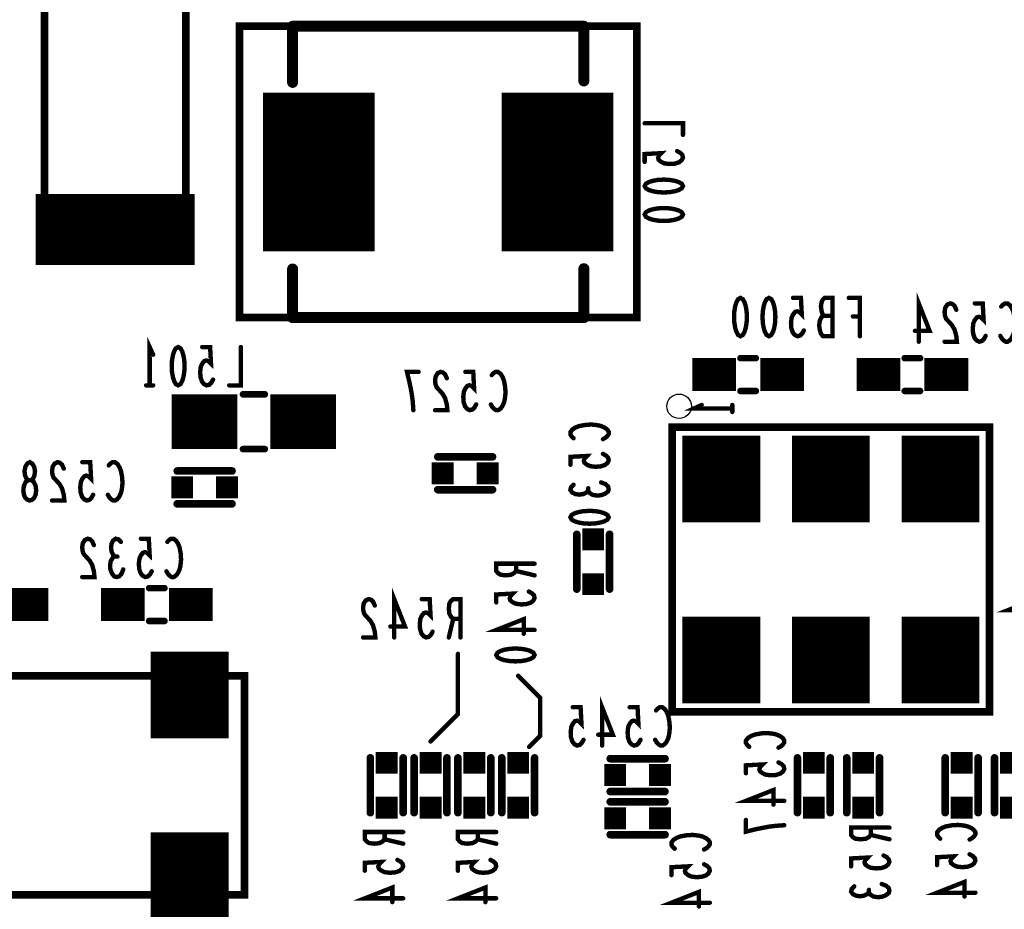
# Model space of a CAD drawing. Extents: x 0 to 8.86, y -3.29 to 6.3.
# Tile 112 of 129: x 5.79 to 6.69, y 4.44 to 5.25. Entities that reach past the tile are written whole.
import ezdxf

# ---------------------------------------------------------------- set-up
doc = ezdxf.new("R2010")
doc.units = 0
doc.layers.get('0').update_dxf_attribs({"color": 3, "linetype": 'CONTINUOUS'})

# ---------------------------------------------------------------- blocks, each defined once
blk = doc.blocks.new('PAD_S1')
at = {"const_width": 1}
blk.add_lwpolyline([(-0.5, 0), (0.5, 0)], dxfattribs=at)
blk = doc.blocks.new('PAD_R1')
at = {"const_width": 0.5}
blk.add_lwpolyline([(0.25, 0, 1), (-0.25, 0, 1)], format="xyb", close=True, dxfattribs=at)

msp = doc.modelspace()

# ---------------------------------------------------------------- linework, layer by layer
for points, const_width in [([(5.8125, 5.0475), (5.8125, 5.3025), (5.9415, 5.3025), (5.9415, 5.0475), (5.8125, 5.0475), (5.8125, 5.3025), (5.9415, 5.3025), (5.9415, 5.0475)], 0.007), ([(6.3535, 4.982), (6.3535, 5.248), (5.9905, 5.248), (5.9905, 4.982)], 0.007), ([(6.3605, 5.10213), (6.36167, 5.10426), (6.36458, 5.10586), (6.36808, 5.10693), (6.37275, 5.10773), (6.378, 5.108), (6.38325, 5.10773), (6.38792, 5.10693), (6.39142, 5.10586), (6.39433, 5.10426), (6.3955, 5.10213), (6.39433, 5.1), (6.39142, 5.0984), (6.38792, 5.09733), (6.38325, 5.09653), (6.378, 5.09626), (6.37275, 5.09653), (6.36808, 5.09733), (6.36458, 5.0984), (6.36167, 5.1)], 0.004), ([(6.3605, 5.07613), (6.36167, 5.07826), (6.36458, 5.07986), (6.36808, 5.08093), (6.37275, 5.08173), (6.378, 5.082), (6.38325, 5.08173), (6.38792, 5.08093), (6.39142, 5.07986), (6.39433, 5.07826), (6.3955, 5.07613), (6.39433, 5.074), (6.39142, 5.0724), (6.38792, 5.07133), (6.38325, 5.07053), (6.378, 5.07026), (6.37275, 5.07053), (6.36808, 5.07133), (6.36458, 5.0724), (6.36167, 5.074)], 0.004), ([(6.448, 5), (6.45013, 4.99883), (6.45173, 4.99592), (6.4528, 4.99242), (6.4536, 4.98775), (6.45387, 4.9825), (6.4536, 4.97725), (6.4528, 4.97258), (6.45173, 4.96908), (6.45013, 4.96617), (6.448, 4.965), (6.44587, 4.96617), (6.44427, 4.96908), (6.4432, 4.97258), (6.4424, 4.97725), (6.44213, 4.9825), (6.4424, 4.98775), (6.4432, 4.99242), (6.44427, 4.99592), (6.44587, 4.99883)], 0.004), ([(6.474, 5), (6.47613, 4.99883), (6.47773, 4.99592), (6.4788, 4.99242), (6.4796, 4.98775), (6.47987, 4.9825), (6.4796, 4.97725), (6.4788, 4.97258), (6.47773, 4.96908), (6.47613, 4.96617), (6.474, 4.965), (6.47187, 4.96617), (6.47027, 4.96908), (6.4692, 4.97258), (6.4684, 4.97725), (6.46813, 4.9825), (6.4684, 4.98775), (6.4692, 4.99242), (6.47027, 4.99592), (6.47187, 4.99883)], 0.004), ([(5.9345, 4.95513), (5.93663, 4.95396), (5.93823, 4.95105), (5.9393, 4.94755), (5.9401, 4.94288), (5.94037, 4.93763), (5.9401, 4.93238), (5.9393, 4.92771), (5.93823, 4.92421), (5.93663, 4.9213), (5.9345, 4.92013), (5.93237, 4.9213), (5.93077, 4.92421), (5.9297, 4.92771), (5.9289, 4.93238), (5.92863, 4.93763), (5.9289, 4.94288), (5.9297, 4.94755), (5.93077, 4.95105), (5.93237, 4.95396)], 0.004), ([(6.38555, 4.88203), (6.67555, 4.88203), (6.67555, 4.62203), (6.38555, 4.62203), (6.38555, 4.88203), (6.67555, 4.88203), (6.67555, 4.62203), (6.38555, 4.62203)], 0.007), ([(5.799, 4.815), (5.79713, 4.81558), (5.795, 4.81733), (5.79367, 4.82025), (5.79313, 4.82433), (5.79367, 4.82842), (5.79527, 4.83192), (5.79767, 4.83367), (5.80033, 4.83367), (5.80193, 4.83483), (5.80327, 4.83775), (5.8038, 4.84183), (5.803, 4.84592), (5.80113, 4.84883), (5.799, 4.85), (5.79687, 4.84883), (5.795, 4.84592), (5.7942, 4.84183), (5.79473, 4.83775), (5.79607, 4.83483), (5.79767, 4.83367), (5.80033, 4.83367), (5.80273, 4.83192), (5.80433, 4.82842), (5.80487, 4.82433), (5.80433, 4.82025), (5.803, 4.81733), (5.80087, 4.81558)], 0.004), ([(6.29268, 4.79969), (6.29385, 4.80182), (6.29676, 4.80342), (6.30026, 4.80449), (6.30493, 4.80529), (6.31018, 4.80556), (6.31543, 4.80529), (6.3201, 4.80449), (6.3236, 4.80342), (6.32651, 4.80182), (6.32768, 4.79969), (6.32651, 4.79756), (6.3236, 4.79596), (6.3201, 4.79489), (6.31543, 4.79409), (6.31018, 4.79382), (6.30493, 4.79409), (6.30026, 4.79489), (6.29676, 4.79596), (6.29385, 4.79756)], 0.004), ([(6.225, 4.674), (6.22617, 4.67613), (6.22908, 4.67773), (6.23258, 4.6788), (6.23725, 4.6796), (6.2425, 4.67987), (6.24775, 4.6796), (6.25242, 4.6788), (6.25592, 4.67773), (6.25883, 4.67613), (6.26, 4.674), (6.25883, 4.67187), (6.25592, 4.67027), (6.25242, 4.6692), (6.24775, 4.6684), (6.2425, 4.66813), (6.23725, 4.6684), (6.23258, 4.6692), (6.22908, 4.67027), (6.22617, 4.67187)], 0.004), ([(5.695, 4.585), (5.695, 4.455), (5.89, 4.455), (5.995, 4.455), (5.995, 4.655), (5.865, 4.655), (5.695, 4.655)], 0.007)]:
    msp.add_lwpolyline(points, close=True, dxfattribs=dict(const_width=const_width))
for points, const_width in [([(6.039, 5.248), (6.039, 5.19673)], 0.01), ([(6.305, 5.248), (6.039, 5.248)], 0.01), ([(6.305, 5.19803), (6.305, 5.248)], 0.01), ([(6.063, 5.0425), (6.063, 5.1875)], 0.102), ([(6.281, 5.0425), (6.281, 5.1875)], 0.102), ([(6.3605, 5.15946), (6.3955, 5.15946), (6.3955, 5.1488)], 0.004), ([(6.39025, 5.134), (6.39317, 5.1324), (6.39492, 5.13053), (6.3955, 5.12813), (6.39433, 5.12573), (6.392, 5.12386), (6.38792, 5.12253), (6.38325, 5.12226), (6.37858, 5.1228), (6.37567, 5.12413), (6.37333, 5.126), (6.37275, 5.12786), (6.37333, 5.12973), (6.37567, 5.13213), (6.3605, 5.13133), (6.3605, 5.12413)], 0.004), ([(5.8045, 5.0625), (5.9495, 5.0625)], 0.065), ([(6.039, 4.982), (6.039, 5.0264)], 0.01), ([(6.305, 5.02667), (6.305, 4.982)], 0.01), ([(6.50587, 4.97025), (6.50427, 4.96733), (6.5024, 4.96558), (6.5, 4.965), (6.4976, 4.96617), (6.49573, 4.9685), (6.4944, 4.97258), (6.49413, 4.97725), (6.49467, 4.98192), (6.496, 4.98483), (6.49787, 4.98717), (6.49973, 4.98775), (6.5016, 4.98717), (6.504, 4.98483), (6.5032, 5), (6.496, 5)], 0.004), ([(6.52387, 4.98367), (6.5228, 4.98542), (6.522, 4.98833), (6.52147, 4.99242), (6.522, 4.99592), (6.52307, 4.99825), (6.52493, 5), (6.53213, 5), (6.53213, 4.965), (6.52333, 4.965), (6.52147, 4.96733), (6.5204, 4.97083), (6.51987, 4.97492), (6.5204, 4.979), (6.522, 4.9825), (6.52387, 4.98367), (6.53213, 4.98367)], 0.004), ([(6.55707, 4.965), (6.55707, 5), (6.54693, 5)], 0.004), ([(6.6108, 4.96), (6.6108, 4.995), (6.62067, 4.96992), (6.60733, 4.96992)], 0.004), ([(6.64507, 4.98917), (6.64347, 4.99267), (6.6416, 4.99442), (6.63947, 4.995), (6.6368, 4.99383), (6.63493, 4.99092), (6.6344, 4.98742), (6.63467, 4.98392), (6.63573, 4.981), (6.64107, 4.97517), (6.64347, 4.97108), (6.64507, 4.96525), (6.6456, 4.96), (6.6344, 4.96)], 0.004), ([(6.67187, 4.96525), (6.67027, 4.96233), (6.6684, 4.96058), (6.666, 4.96), (6.6636, 4.96117), (6.66173, 4.9635), (6.6604, 4.96758), (6.66013, 4.97225), (6.66067, 4.97692), (6.662, 4.97983), (6.66387, 4.98217), (6.66573, 4.98275), (6.6676, 4.98217), (6.67, 4.97983), (6.6692, 4.995), (6.662, 4.995)], 0.004), ([(6.68613, 4.99208), (6.68773, 4.99383), (6.6896, 4.995), (6.69173, 4.995), (6.69413, 4.99325), (6.696, 4.99033), (6.69733, 4.98683), (6.6984, 4.981), (6.69867, 4.97575), (6.69813, 4.9705), (6.69733, 4.967), (6.69573, 4.9635), (6.69387, 4.96117), (6.692, 4.96), (6.69013, 4.96), (6.68827, 4.96117), (6.68667, 4.96292), (6.68533, 4.96525)], 0.004), ([(6.305, 4.982), (6.039, 4.982)], 0.01), ([(6.55067, 4.98308), (6.55707, 4.98308)], 0.004), ([(5.9085, 4.92013), (5.9085, 4.95513), (5.9117, 4.94813)], 0.004), ([(5.96637, 4.92538), (5.96477, 4.92246), (5.9629, 4.92071), (5.9605, 4.92013), (5.9581, 4.9213), (5.95623, 4.92363), (5.9549, 4.92771), (5.95463, 4.93238), (5.95517, 4.93705), (5.9565, 4.93996), (5.95837, 4.9423), (5.96023, 4.94288), (5.9621, 4.9423), (5.9645, 4.93996), (5.9637, 4.95513), (5.9565, 4.95513)], 0.004), ([(5.99183, 4.95513), (5.99183, 4.92013), (5.98117, 4.92013)], 0.004), ([(6.448, 4.945), (6.462, 4.945)], 0.006), ([(6.448, 4.945), (6.462, 4.945)], 0.006), ([(6.598, 4.945), (6.612, 4.945)], 0.006), ([(6.598, 4.945), (6.612, 4.945)], 0.006), ([(6.404, 4.93), (6.444, 4.93)], 0.03), ([(6.466, 4.93), (6.506, 4.93)], 0.03), ([(6.554, 4.93), (6.594, 4.93)], 0.03), ([(6.616, 4.93), (6.656, 4.93)], 0.03), ([(6.14929, 4.89747), (6.14876, 4.90505), (6.14796, 4.91147), (6.14689, 4.9173), (6.14556, 4.92372), (6.14343, 4.93247), (6.15409, 4.93247)], 0.004), ([(6.17983, 4.92664), (6.17823, 4.93014), (6.17636, 4.93189), (6.17423, 4.93247), (6.17156, 4.9313), (6.16969, 4.92839), (6.16916, 4.92489), (6.16943, 4.92139), (6.17049, 4.91847), (6.17583, 4.91264), (6.17823, 4.90855), (6.17983, 4.90272), (6.18036, 4.89747), (6.16916, 4.89747)], 0.004), ([(6.20663, 4.90272), (6.20503, 4.8998), (6.20316, 4.89805), (6.20076, 4.89747), (6.19836, 4.89864), (6.19649, 4.90097), (6.19516, 4.90505), (6.19489, 4.90972), (6.19543, 4.91439), (6.19676, 4.9173), (6.19863, 4.91964), (6.20049, 4.92022), (6.20236, 4.91964), (6.20476, 4.9173), (6.20396, 4.93247), (6.19676, 4.93247)], 0.004), ([(6.22089, 4.92955), (6.22249, 4.9313), (6.22436, 4.93247), (6.22649, 4.93247), (6.22889, 4.93072), (6.23076, 4.9278), (6.23209, 4.9243), (6.23316, 4.91847), (6.23343, 4.91322), (6.23289, 4.90797), (6.23209, 4.90447), (6.23049, 4.90097), (6.22863, 4.89864), (6.22676, 4.89747), (6.22489, 4.89747), (6.22303, 4.89864), (6.22143, 4.90039), (6.22009, 4.90272)], 0.004), ([(5.9117, 4.92013), (5.9053, 4.92013)], 0.004), ([(5.92869, 4.88696), (5.98869, 4.88696)], 0.05), ([(6.01369, 4.91196), (5.99369, 4.91196)], 0.006), ([(6.01369, 4.91196), (5.99369, 4.91196)], 0.006), ([(6.01869, 4.88696), (6.07869, 4.88696)], 0.05), ([(6.43055, 4.7952), (6.43055, 4.8742)], 0.071), ([(6.448, 4.915), (6.462, 4.915)], 0.006), ([(6.448, 4.915), (6.462, 4.915)], 0.006), ([(6.53055, 4.7952), (6.53055, 4.8742)], 0.071), ([(6.598, 4.915), (6.612, 4.915)], 0.006), ([(6.598, 4.915), (6.612, 4.915)], 0.006), ([(6.63055, 4.7952), (6.63055, 4.8742)], 0.071), ([(6.44055, 4.89903), (6.40555, 4.89903), (6.41255, 4.90223)], 0.004), ([(6.44055, 4.90223), (6.44055, 4.89583)], 0.004), ([(6.2956, 4.87182), (6.29385, 4.87342), (6.29268, 4.87529), (6.29268, 4.87742), (6.29443, 4.87982), (6.29735, 4.88169), (6.30085, 4.88302), (6.30668, 4.88409), (6.31193, 4.88436), (6.31718, 4.88382), (6.32068, 4.88302), (6.32418, 4.88142), (6.32651, 4.87956), (6.32768, 4.87769), (6.32768, 4.87582), (6.32651, 4.87396), (6.32476, 4.87236), (6.32243, 4.87102)], 0.004), ([(6.01369, 4.86196), (5.99369, 4.86196)], 0.006), ([(6.01369, 4.86196), (5.99369, 4.86196)], 0.006), ([(6.22161, 4.85487), (6.17161, 4.85487)], 0.007), ([(6.22161, 4.85487), (6.17161, 4.85487)], 0.007), ([(6.32243, 4.85756), (6.32535, 4.85596), (6.3271, 4.85409), (6.32768, 4.85169), (6.32651, 4.84929), (6.32418, 4.84742), (6.3201, 4.84609), (6.31543, 4.84582), (6.31076, 4.84636), (6.30785, 4.84769), (6.30551, 4.84956), (6.30493, 4.85142), (6.30551, 4.85329), (6.30785, 4.85569), (6.29268, 4.85489), (6.29268, 4.84769)], 0.004), ([(5.83007, 4.84417), (5.82847, 4.84767), (5.8266, 4.84942), (5.82447, 4.85), (5.8218, 4.84883), (5.81993, 4.84592), (5.8194, 4.84242), (5.81967, 4.83892), (5.82073, 4.836), (5.82607, 4.83017), (5.82847, 4.82608), (5.83007, 4.82025), (5.8306, 4.815), (5.8194, 4.815)], 0.004), ([(5.85687, 4.82025), (5.85527, 4.81733), (5.8534, 4.81558), (5.851, 4.815), (5.8486, 4.81617), (5.84673, 4.8185), (5.8454, 4.82258), (5.84513, 4.82725), (5.84567, 4.83192), (5.847, 4.83483), (5.84887, 4.83717), (5.85073, 4.83775), (5.8526, 4.83717), (5.855, 4.83483), (5.8542, 4.85), (5.847, 4.85)], 0.004), ([(5.87113, 4.84708), (5.87273, 4.84883), (5.8746, 4.85), (5.87673, 4.85), (5.87913, 4.84825), (5.881, 4.84533), (5.88233, 4.84183), (5.8834, 4.836), (5.88367, 4.83075), (5.88313, 4.8255), (5.88233, 4.822), (5.88073, 4.8185), (5.87887, 4.81617), (5.877, 4.815), (5.87513, 4.815), (5.87327, 4.81617), (5.87167, 4.81792), (5.87033, 4.82025)], 0.004), ([(5.93369, 4.84196), (5.98369, 4.84196)], 0.007), ([(5.93369, 4.84196), (5.98369, 4.84196)], 0.007), ([(6.22161, 4.82488), (6.17161, 4.82488)], 0.007), ([(6.22161, 4.82488), (6.17161, 4.82488)], 0.007), ([(6.30901, 4.82382), (6.30726, 4.82222), (6.30435, 4.82089), (6.30085, 4.82036), (6.29735, 4.82089), (6.29443, 4.82222), (6.29268, 4.82462), (6.29326, 4.82702), (6.2956, 4.82942)], 0.004), ([(6.32068, 4.83156), (6.32476, 4.82996), (6.3271, 4.82782), (6.32768, 4.82542), (6.3271, 4.82329), (6.32418, 4.82116), (6.32068, 4.81982), (6.31718, 4.81956), (6.3131, 4.82009), (6.31018, 4.82196), (6.30901, 4.82382), (6.30901, 4.82622)], 0.004), ([(5.93369, 4.81196), (5.98369, 4.81196)], 0.007), ([(5.93369, 4.81196), (5.98369, 4.81196)], 0.007), ([(6.2985, 4.78413), (6.2985, 4.73413)], 0.007), ([(6.2985, 4.78413), (6.2985, 4.73413)], 0.007), ([(6.3285, 4.78413), (6.3285, 4.73413)], 0.007), ([(6.3285, 4.78413), (6.3285, 4.73413)], 0.007), ([(5.85757, 4.7743), (5.85597, 4.7778), (5.8541, 4.77955), (5.85197, 4.78013), (5.8493, 4.77896), (5.84743, 4.77605), (5.8469, 4.77255), (5.84717, 4.76905), (5.84823, 4.76613), (5.85357, 4.7603), (5.85597, 4.75621), (5.85757, 4.75038), (5.8581, 4.74513), (5.8469, 4.74513)], 0.004), ([(5.87663, 4.7638), (5.87503, 4.76555), (5.8737, 4.76846), (5.87317, 4.77196), (5.8737, 4.77546), (5.87503, 4.77838), (5.87743, 4.78013), (5.87983, 4.77955), (5.88223, 4.77721)], 0.004), ([(5.91037, 4.75038), (5.90877, 4.74746), (5.9069, 4.74571), (5.9045, 4.74513), (5.9021, 4.7463), (5.90023, 4.74863), (5.8989, 4.75271), (5.89863, 4.75738), (5.89917, 4.76205), (5.9005, 4.76496), (5.90237, 4.7673), (5.90423, 4.76788), (5.9061, 4.7673), (5.9085, 4.76496), (5.9077, 4.78013), (5.9005, 4.78013)], 0.004), ([(5.92463, 4.77721), (5.92623, 4.77896), (5.9281, 4.78013), (5.93023, 4.78013), (5.93263, 4.77838), (5.9345, 4.77546), (5.93583, 4.77196), (5.9369, 4.76613), (5.93717, 4.76088), (5.93663, 4.75563), (5.93583, 4.75213), (5.93423, 4.74863), (5.93237, 4.7463), (5.9305, 4.74513), (5.92863, 4.74513), (5.92677, 4.7463), (5.92517, 4.74805), (5.92383, 4.75038)], 0.004), ([(5.88437, 4.75213), (5.88277, 4.74805), (5.88063, 4.74571), (5.87823, 4.74513), (5.8761, 4.74571), (5.87397, 4.74863), (5.87263, 4.75213), (5.87237, 4.75563), (5.8729, 4.75971), (5.87477, 4.76263), (5.87663, 4.7638), (5.87903, 4.7638)], 0.004), ([(6.26, 4.75733), (6.225, 4.75733), (6.225, 4.75067), (6.22675, 4.74853), (6.22908, 4.7472), (6.23375, 4.74667), (6.23842, 4.7472), (6.24133, 4.7488), (6.24308, 4.75067), (6.24308, 4.75733)], 0.004), ([(6.24308, 4.75067), (6.26, 4.74667)], 0.004), ([(6.43055, 4.62986), (6.43055, 4.70886)], 0.071), ([(6.53055, 4.62986), (6.53055, 4.70886)], 0.071), ([(6.63055, 4.62986), (6.63055, 4.70886)], 0.071), ([(5.776, 4.72), (5.816, 4.72)], 0.03), ([(5.864, 4.72), (5.904, 4.72)], 0.03), ([(5.908, 4.735), (5.922, 4.735)], 0.006), ([(5.908, 4.735), (5.922, 4.735)], 0.006), ([(5.926, 4.72), (5.966, 4.72)], 0.03), ([(6.1318, 4.69), (6.1318, 4.725), (6.14167, 4.69992), (6.12833, 4.69992)], 0.004), ([(6.25475, 4.73187), (6.25767, 4.73027), (6.25942, 4.7284), (6.26, 4.726), (6.25883, 4.7236), (6.2565, 4.72173), (6.25242, 4.7204), (6.24775, 4.72013), (6.24308, 4.72067), (6.24017, 4.722), (6.23783, 4.72387), (6.23725, 4.72573), (6.23783, 4.7276), (6.24017, 4.73), (6.225, 4.7292), (6.225, 4.722)], 0.004), ([(6.11407, 4.71917), (6.11247, 4.72267), (6.1106, 4.72442), (6.10847, 4.725), (6.1058, 4.72383), (6.10393, 4.72092), (6.1034, 4.71742), (6.10367, 4.71392), (6.10473, 4.711), (6.11007, 4.70517), (6.11247, 4.70108), (6.11407, 4.69525), (6.1146, 4.69), (6.1034, 4.69)], 0.004), ([(6.16687, 4.69525), (6.16527, 4.69233), (6.1634, 4.69058), (6.161, 4.69), (6.1586, 4.69117), (6.15673, 4.6935), (6.1554, 4.69758), (6.15513, 4.70225), (6.15567, 4.70692), (6.157, 4.70983), (6.15887, 4.71217), (6.16073, 4.71275), (6.1626, 4.71217), (6.165, 4.70983), (6.1642, 4.725), (6.157, 4.725)], 0.004), ([(6.19233, 4.69), (6.19233, 4.725), (6.18567, 4.725), (6.18353, 4.72325), (6.1822, 4.72092), (6.18167, 4.71625), (6.1822, 4.71158), (6.1838, 4.70867), (6.18567, 4.70692), (6.19233, 4.70692)], 0.004), ([(6.727, 4.7148), (6.692, 4.7148), (6.71708, 4.72467), (6.71708, 4.71133)], 0.004), ([(5.945, 4.598), (5.945, 4.677)], 0.071), ([(5.908, 4.705), (5.922, 4.705)], 0.006), ([(5.908, 4.705), (5.922, 4.705)], 0.006), ([(6.18567, 4.70692), (6.18167, 4.69)], 0.004), ([(6.26, 4.6968), (6.225, 4.6968), (6.25008, 4.70667), (6.25008, 4.69333)], 0.004), ([(6.19, 4.675), (6.19, 4.62), (6.165, 4.595)], 0.004), ([(5.785, 4.655), (5.905, 4.655)], 0.007), ([(5.985, 4.655), (5.995, 4.655), (5.995, 4.455), (5.985, 4.455)], 0.007), ([(6.245, 4.655), (6.265, 4.635), (6.265, 4.6), (6.255, 4.59)], 0.004), ([(6.32161, 4.59128), (6.32161, 4.62628), (6.33148, 4.6012), (6.31814, 4.6012)], 0.004), ([(6.30468, 4.59653), (6.30308, 4.59361), (6.30121, 4.59186), (6.29881, 4.59128), (6.29641, 4.59245), (6.29454, 4.59478), (6.29321, 4.59886), (6.29294, 4.60353), (6.29348, 4.6082), (6.29481, 4.61111), (6.29668, 4.61345), (6.29854, 4.61403), (6.30041, 4.61345), (6.30281, 4.61111), (6.30201, 4.62628), (6.29481, 4.62628)], 0.004), ([(6.35668, 4.59653), (6.35508, 4.59361), (6.35321, 4.59186), (6.35081, 4.59128), (6.34841, 4.59245), (6.34654, 4.59478), (6.34521, 4.59886), (6.34494, 4.60353), (6.34548, 4.6082), (6.34681, 4.61111), (6.34868, 4.61345), (6.35054, 4.61403), (6.35241, 4.61345), (6.35481, 4.61111), (6.35401, 4.62628), (6.34681, 4.62628)], 0.004), ([(6.37094, 4.62336), (6.37254, 4.62511), (6.37441, 4.62628), (6.37654, 4.62628), (6.37894, 4.62453), (6.38081, 4.62161), (6.38214, 4.61811), (6.38321, 4.61228), (6.38348, 4.60703), (6.38294, 4.60178), (6.38214, 4.59828), (6.38054, 4.59478), (6.37868, 4.59245), (6.37681, 4.59128), (6.37494, 4.59128), (6.37308, 4.59245), (6.37148, 4.5942), (6.37014, 4.59653)], 0.004), ([(6.45592, 4.59013), (6.45417, 4.59173), (6.453, 4.5936), (6.453, 4.59573), (6.45475, 4.59813), (6.45767, 4.6), (6.46117, 4.60133), (6.467, 4.6024), (6.47225, 4.60267), (6.4775, 4.60213), (6.481, 4.60133), (6.4845, 4.59973), (6.48683, 4.59787), (6.488, 4.596), (6.488, 4.59413), (6.48683, 4.59227), (6.48508, 4.59067), (6.48275, 4.58933)], 0.004), ([(6.11, 4.53), (6.11, 4.58)], 0.007), ([(6.11, 4.53), (6.11, 4.58)], 0.007), ([(6.14, 4.53), (6.14, 4.58)], 0.007), ([(6.14, 4.53), (6.14, 4.58)], 0.007), ([(6.15, 4.53), (6.15, 4.58)], 0.007), ([(6.15, 4.53), (6.15, 4.58)], 0.007), ([(6.18, 4.53), (6.18, 4.58)], 0.007), ([(6.18, 4.53), (6.18, 4.58)], 0.007), ([(6.19, 4.58), (6.19, 4.53)], 0.007), ([(6.19, 4.58), (6.19, 4.53)], 0.007), ([(6.22, 4.58), (6.22, 4.53)], 0.007), ([(6.22, 4.58), (6.22, 4.53)], 0.007), ([(6.23, 4.53), (6.23, 4.58)], 0.007), ([(6.23, 4.53), (6.23, 4.58)], 0.007), ([(6.26, 4.53), (6.26, 4.58)], 0.007), ([(6.26, 4.53), (6.26, 4.58)], 0.007), ([(6.32909, 4.57929), (6.37909, 4.57929)], 0.007), ([(6.32909, 4.57929), (6.37909, 4.57929)], 0.007), ([(6.48275, 4.57587), (6.48567, 4.57427), (6.48742, 4.5724), (6.488, 4.57), (6.48683, 4.5676), (6.4845, 4.56573), (6.48042, 4.5644), (6.47575, 4.56413), (6.47108, 4.56467), (6.46817, 4.566), (6.46583, 4.56787), (6.46525, 4.56973), (6.46583, 4.5716), (6.46817, 4.574), (6.453, 4.5732), (6.453, 4.566)], 0.004), ([(6.5, 4.53), (6.5, 4.58)], 0.007), ([(6.5, 4.53), (6.5, 4.58)], 0.007), ([(6.53, 4.53), (6.53, 4.58)], 0.007), ([(6.53, 4.53), (6.53, 4.58)], 0.007), ([(6.545, 4.58), (6.545, 4.53)], 0.007), ([(6.545, 4.58), (6.545, 4.53)], 0.007), ([(6.575, 4.58), (6.575, 4.53)], 0.007), ([(6.575, 4.58), (6.575, 4.53)], 0.007), ([(6.635, 4.53), (6.635, 4.58)], 0.007), ([(6.635, 4.53), (6.635, 4.58)], 0.007), ([(6.665, 4.53), (6.665, 4.58)], 0.007), ([(6.665, 4.53), (6.665, 4.58)], 0.007), ([(6.68, 4.58), (6.68, 4.53)], 0.007), ([(6.68, 4.58), (6.68, 4.53)], 0.007), ([(6.32909, 4.54929), (6.37909, 4.54929)], 0.007), ([(6.32909, 4.54929), (6.37909, 4.54929)], 0.007), ([(6.488, 4.5408), (6.453, 4.5408), (6.47808, 4.55067), (6.47808, 4.53733)], 0.004), ([(5.945, 4.433), (5.945, 4.512)], 0.071), ([(6.32909, 4.53991), (6.37909, 4.53991)], 0.007), ([(6.32909, 4.53991), (6.37909, 4.53991)], 0.007), ([(6.488, 4.51853), (6.48042, 4.518), (6.474, 4.5172), (6.46817, 4.51613), (6.46175, 4.5148), (6.453, 4.51267), (6.453, 4.52333)], 0.004), ([(6.14, 4.51233), (6.105, 4.51233), (6.105, 4.50567), (6.10675, 4.50353), (6.10908, 4.5022), (6.11375, 4.50167), (6.11842, 4.5022), (6.12133, 4.5038), (6.12308, 4.50567), (6.12308, 4.51233)], 0.004), ([(6.225, 4.51233), (6.19, 4.51233), (6.19, 4.50567), (6.19175, 4.50353), (6.19408, 4.5022), (6.19875, 4.50167), (6.20342, 4.5022), (6.20633, 4.5038), (6.20808, 4.50567), (6.20808, 4.51233)], 0.004), ([(6.584, 4.51633), (6.549, 4.51633), (6.549, 4.50967), (6.55075, 4.50753), (6.55308, 4.5062), (6.55775, 4.50567), (6.56242, 4.5062), (6.56533, 4.5078), (6.56708, 4.50967), (6.56708, 4.51633)], 0.004), ([(6.63042, 4.50626), (6.62867, 4.50786), (6.6275, 4.50973), (6.6275, 4.51186), (6.62925, 4.51426), (6.63217, 4.51613), (6.63567, 4.51746), (6.6415, 4.51853), (6.64675, 4.5188), (6.652, 4.51826), (6.6555, 4.51746), (6.659, 4.51586), (6.66133, 4.514), (6.6625, 4.51213), (6.6625, 4.51026), (6.66133, 4.5084), (6.65958, 4.5068), (6.65725, 4.50546)], 0.004), ([(6.12308, 4.50567), (6.14, 4.50167)], 0.004), ([(6.20808, 4.50567), (6.225, 4.50167)], 0.004), ([(6.32909, 4.50991), (6.37909, 4.50991)], 0.007), ([(6.32909, 4.50991), (6.37909, 4.50991)], 0.007), ([(6.38792, 4.49713), (6.38617, 4.49873), (6.385, 4.5006), (6.385, 4.50273), (6.38675, 4.50513), (6.38967, 4.507), (6.39317, 4.50833), (6.399, 4.5094), (6.40425, 4.50967), (6.4095, 4.50913), (6.413, 4.50833), (6.4165, 4.50673), (6.41883, 4.50487), (6.42, 4.503), (6.42, 4.50113), (6.41883, 4.49927), (6.41708, 4.49767), (6.41475, 4.49633)], 0.004), ([(6.56708, 4.50967), (6.584, 4.50567)], 0.004), ([(6.13475, 4.48687), (6.13767, 4.48527), (6.13942, 4.4834), (6.14, 4.481), (6.13883, 4.4786), (6.1365, 4.47673), (6.13242, 4.4754), (6.12775, 4.47513), (6.12308, 4.47567), (6.12017, 4.477), (6.11783, 4.47887), (6.11725, 4.48073), (6.11783, 4.4826), (6.12017, 4.485), (6.105, 4.4842), (6.105, 4.477)], 0.004), ([(6.21975, 4.48687), (6.22267, 4.48527), (6.22442, 4.4834), (6.225, 4.481), (6.22383, 4.4786), (6.2215, 4.47673), (6.21742, 4.4754), (6.21275, 4.47513), (6.20808, 4.47567), (6.20517, 4.477), (6.20283, 4.47887), (6.20225, 4.48073), (6.20283, 4.4826), (6.20517, 4.485), (6.19, 4.4842), (6.19, 4.477)], 0.004), ([(6.57875, 4.49087), (6.58167, 4.48927), (6.58342, 4.4874), (6.584, 4.485), (6.58283, 4.4826), (6.5805, 4.48073), (6.57642, 4.4794), (6.57175, 4.47913), (6.56708, 4.47967), (6.56417, 4.481), (6.56183, 4.48287), (6.56125, 4.48473), (6.56183, 4.4866), (6.56417, 4.489), (6.549, 4.4882), (6.549, 4.481)], 0.004), ([(6.65725, 4.492), (6.66017, 4.4904), (6.66192, 4.48853), (6.6625, 4.48613), (6.66133, 4.48373), (6.659, 4.48186), (6.65492, 4.48053), (6.65025, 4.48026), (6.64558, 4.4808), (6.64267, 4.48213), (6.64033, 4.484), (6.63975, 4.48586), (6.64033, 4.48773), (6.64267, 4.49013), (6.6275, 4.48933), (6.6275, 4.48213)], 0.004), ([(6.41475, 4.48287), (6.41767, 4.48127), (6.41942, 4.4794), (6.42, 4.477), (6.41883, 4.4746), (6.4165, 4.47273), (6.41242, 4.4714), (6.40775, 4.47113), (6.40308, 4.47167), (6.40017, 4.473), (6.39783, 4.47487), (6.39725, 4.47673), (6.39783, 4.4786), (6.40017, 4.481), (6.385, 4.4802), (6.385, 4.473)], 0.004), ([(6.6625, 4.45693), (6.6275, 4.45693), (6.65258, 4.4668), (6.65258, 4.45346)], 0.004), ([(6.14, 4.4518), (6.105, 4.4518), (6.13008, 4.46167), (6.13008, 4.44833)], 0.004), ([(6.225, 4.4518), (6.19, 4.4518), (6.21508, 4.46167), (6.21508, 4.44833)], 0.004), ([(6.42, 4.4478), (6.385, 4.4478), (6.41008, 4.45767), (6.41008, 4.44433)], 0.004), ([(6.56533, 4.45713), (6.56358, 4.45553), (6.56067, 4.4542), (6.55717, 4.45367), (6.55367, 4.4542), (6.55075, 4.45553), (6.549, 4.45793), (6.54958, 4.46033), (6.55192, 4.46273)], 0.004), ([(6.577, 4.46487), (6.58108, 4.46327), (6.58342, 4.46113), (6.584, 4.45873), (6.58342, 4.4566), (6.5805, 4.45447), (6.577, 4.45313), (6.5735, 4.45287), (6.56942, 4.4534), (6.5665, 4.45527), (6.56533, 4.45713), (6.56533, 4.45953)], 0.004), ([(5.785, 4.455), (5.905, 4.455)], 0.007)]:
    msp.add_lwpolyline(points, dxfattribs=dict(const_width=const_width))
msp.add_lwpolyline([(6.38082, 4.901, -1), (6.40318, 4.901, -1)], format="xyb", close=True)

# ---------------------------------------------------------------- block references
for name, p, xscale, yscale in [('PAD_R1', (6.039, 5.248), 0.01, 0.01), ('PAD_R1', (6.039, 5.248), 0.01, 0.01), ('PAD_R1', (6.305, 5.248), 0.01, 0.01), ('PAD_R1', (6.305, 5.248), 0.01, 0.01), ('PAD_R1', (6.039, 5.19673), 0.01, 0.01), ('PAD_R1', (6.305, 5.19803), 0.01, 0.01), ('PAD_R1', (6.3605, 5.15946), 0.004, 0.004), ('PAD_R1', (6.3955, 5.1488), 0.004, 0.004), ('PAD_R1', (6.39025, 5.134), 0.004, 0.004), ('PAD_R1', (6.3605, 5.12413), 0.004, 0.004), ('PAD_R1', (6.039, 5.0264), 0.01, 0.01), ('PAD_R1', (6.305, 5.02667), 0.01, 0.01), ('PAD_R1', (6.496, 5), 0.004, 0.004), ('PAD_R1', (6.54693, 5), 0.004, 0.004), ('PAD_R1', (6.64507, 4.98917), 0.004, 0.004), ('PAD_R1', (6.662, 4.995), 0.004, 0.004), ('PAD_R1', (6.68613, 4.99208), 0.004, 0.004), ('PAD_R1', (6.039, 4.982), 0.01, 0.01), ('PAD_R1', (6.039, 4.982), 0.01, 0.01), ('PAD_R1', (6.305, 4.982), 0.01, 0.01), ('PAD_R1', (6.305, 4.982), 0.01, 0.01), ('PAD_R1', (6.52387, 4.98367), 0.004, 0.004), ('PAD_R1', (6.53213, 4.98367), 0.004, 0.004), ('PAD_R1', (6.55067, 4.98308), 0.004, 0.004), ('PAD_R1', (6.55707, 4.98308), 0.004, 0.004), ('PAD_R1', (6.50587, 4.97025), 0.004, 0.004), ('PAD_R1', (6.55707, 4.965), 0.004, 0.004), ('PAD_R1', (6.60733, 4.96992), 0.004, 0.004), ('PAD_R1', (6.67187, 4.96525), 0.004, 0.004), ('PAD_R1', (6.68533, 4.96525), 0.004, 0.004), ('PAD_R1', (5.9565, 4.95513), 0.004, 0.004), ('PAD_R1', (5.99183, 4.95513), 0.004, 0.004), ('PAD_R1', (6.6108, 4.96), 0.004, 0.004), ('PAD_R1', (6.6344, 4.96), 0.004, 0.004), ('PAD_R1', (5.9117, 4.94813), 0.004, 0.004), ('PAD_R1', (6.448, 4.945), 0.006, 0.006), ('PAD_R1', (6.448, 4.945), 0.006, 0.006), ('PAD_R1', (6.462, 4.945), 0.006, 0.006), ('PAD_R1', (6.462, 4.945), 0.006, 0.006), ('PAD_R1', (6.598, 4.945), 0.006, 0.006), ('PAD_R1', (6.598, 4.945), 0.006, 0.006), ('PAD_R1', (6.612, 4.945), 0.006, 0.006), ('PAD_R1', (6.612, 4.945), 0.006, 0.006), ('PAD_R1', (5.96637, 4.92538), 0.004, 0.004), ('PAD_R1', (6.15409, 4.93247), 0.004, 0.004), ('PAD_R1', (6.17983, 4.92664), 0.004, 0.004), ('PAD_R1', (6.19676, 4.93247), 0.004, 0.004), ('PAD_R1', (6.22089, 4.92955), 0.004, 0.004), ('PAD_R1', (5.9053, 4.92013), 0.004, 0.004), ('PAD_R1', (5.9085, 4.92013), 0.004, 0.004), ('PAD_R1', (5.9117, 4.92013), 0.004, 0.004), ('PAD_R1', (5.98117, 4.92013), 0.004, 0.004), ('PAD_R1', (5.99369, 4.91196), 0.006, 0.006), ('PAD_R1', (5.99369, 4.91196), 0.006, 0.006), ('PAD_R1', (6.01369, 4.91196), 0.006, 0.006), ('PAD_R1', (6.01369, 4.91196), 0.006, 0.006), ('PAD_R1', (6.448, 4.915), 0.006, 0.006), ('PAD_R1', (6.448, 4.915), 0.006, 0.006), ('PAD_R1', (6.462, 4.915), 0.006, 0.006), ('PAD_R1', (6.462, 4.915), 0.006, 0.006), ('PAD_R1', (6.598, 4.915), 0.006, 0.006), ('PAD_R1', (6.598, 4.915), 0.006, 0.006), ('PAD_R1', (6.612, 4.915), 0.006, 0.006), ('PAD_R1', (6.612, 4.915), 0.006, 0.006), ('PAD_R1', (6.20663, 4.90272), 0.004, 0.004), ('PAD_R1', (6.22009, 4.90272), 0.004, 0.004), ('PAD_R1', (6.41255, 4.90223), 0.004, 0.004), ('PAD_R1', (6.44055, 4.90223), 0.004, 0.004), ('PAD_R1', (6.44055, 4.89903), 0.004, 0.004), ('PAD_R1', (6.14929, 4.89747), 0.004, 0.004), ('PAD_R1', (6.16916, 4.89747), 0.004, 0.004), ('PAD_R1', (6.44055, 4.89583), 0.004, 0.004), ('PAD_R1', (6.2956, 4.87182), 0.004, 0.004), ('PAD_R1', (5.99369, 4.86196), 0.006, 0.006), ('PAD_R1', (5.99369, 4.86196), 0.006, 0.006), ('PAD_R1', (6.01369, 4.86196), 0.006, 0.006), ('PAD_R1', (6.01369, 4.86196), 0.006, 0.006), ('PAD_R1', (6.32243, 4.87102), 0.004, 0.004), ('PAD_R1', (6.17161, 4.85487), 0.007, 0.007), ('PAD_R1', (6.17161, 4.85487), 0.007, 0.007), ('PAD_R1', (6.22161, 4.85487), 0.007, 0.007), ('PAD_R1', (6.22161, 4.85487), 0.007, 0.007), ('PAD_R1', (6.32243, 4.85756), 0.004, 0.004), ('PAD_R1', (5.847, 4.85), 0.004, 0.004), ('PAD_R1', (5.87113, 4.84708), 0.004, 0.004), ('PAD_S1', (6.17611, 4.83988), 0.02, 0.02), ('PAD_S1', (6.21711, 4.83988), 0.02, 0.02), ('PAD_R1', (6.29268, 4.84769), 0.004, 0.004), ('PAD_R1', (5.83007, 4.84417), 0.004, 0.004), ('PAD_R1', (5.93369, 4.84196), 0.007, 0.007), ('PAD_R1', (5.93369, 4.84196), 0.007, 0.007), ('PAD_R1', (5.98369, 4.84196), 0.007, 0.007), ('PAD_R1', (5.98369, 4.84196), 0.007, 0.007), ('PAD_S1', (5.93819, 4.82696), 0.02, 0.02), ('PAD_S1', (5.97919, 4.82696), 0.02, 0.02), ('PAD_R1', (6.17161, 4.82488), 0.007, 0.007), ('PAD_R1', (6.17161, 4.82488), 0.007, 0.007), ('PAD_R1', (6.22161, 4.82488), 0.007, 0.007), ('PAD_R1', (6.22161, 4.82488), 0.007, 0.007), ('PAD_R1', (6.2956, 4.82942), 0.004, 0.004), ('PAD_R1', (6.32068, 4.83156), 0.004, 0.004), ('PAD_R1', (5.85687, 4.82025), 0.004, 0.004), ('PAD_R1', (5.87033, 4.82025), 0.004, 0.004), ('PAD_R1', (6.30901, 4.82622), 0.004, 0.004), ('PAD_R1', (6.30901, 4.82382), 0.004, 0.004), ('PAD_R1', (5.8194, 4.815), 0.004, 0.004), ('PAD_R1', (5.93369, 4.81196), 0.007, 0.007), ('PAD_R1', (5.93369, 4.81196), 0.007, 0.007), ('PAD_R1', (5.98369, 4.81196), 0.007, 0.007), ('PAD_R1', (5.98369, 4.81196), 0.007, 0.007), ('PAD_S1', (6.3135, 4.77963), 0.02, 0.02), ('PAD_R1', (6.2985, 4.78413), 0.007, 0.007), ('PAD_R1', (6.2985, 4.78413), 0.007, 0.007), ('PAD_R1', (6.3285, 4.78413), 0.007, 0.007), ('PAD_R1', (6.3285, 4.78413), 0.007, 0.007), ('PAD_R1', (5.85757, 4.7743), 0.004, 0.004), ('PAD_R1', (5.88223, 4.77721), 0.004, 0.004), ('PAD_R1', (5.9005, 4.78013), 0.004, 0.004), ('PAD_R1', (5.92463, 4.77721), 0.004, 0.004), ('PAD_R1', (5.87663, 4.7638), 0.004, 0.004), ('PAD_R1', (5.87903, 4.7638), 0.004, 0.004), ('PAD_R1', (6.24308, 4.75733), 0.004, 0.004), ('PAD_R1', (6.26, 4.75733), 0.004, 0.004), ('PAD_R1', (5.88437, 4.75213), 0.004, 0.004), ('PAD_R1', (5.91037, 4.75038), 0.004, 0.004), ('PAD_R1', (5.92383, 4.75038), 0.004, 0.004), ('PAD_R1', (6.24308, 4.75067), 0.004, 0.004), ('PAD_R1', (6.26, 4.74667), 0.004, 0.004), ('PAD_S1', (6.3135, 4.73863), 0.02, 0.02), ('PAD_R1', (5.8469, 4.74513), 0.004, 0.004), ('PAD_R1', (5.908, 4.735), 0.006, 0.006), ('PAD_R1', (5.908, 4.735), 0.006, 0.006), ('PAD_R1', (5.922, 4.735), 0.006, 0.006), ('PAD_R1', (5.922, 4.735), 0.006, 0.006), ('PAD_R1', (6.25475, 4.73187), 0.004, 0.004), ('PAD_R1', (6.2985, 4.73413), 0.007, 0.007), ('PAD_R1', (6.2985, 4.73413), 0.007, 0.007), ('PAD_R1', (6.3285, 4.73413), 0.007, 0.007), ('PAD_R1', (6.3285, 4.73413), 0.007, 0.007), ('PAD_R1', (6.11407, 4.71917), 0.004, 0.004), ('PAD_R1', (6.157, 4.725), 0.004, 0.004), ('PAD_R1', (6.225, 4.722), 0.004, 0.004), ('PAD_R1', (5.908, 4.705), 0.006, 0.006), ('PAD_R1', (5.908, 4.705), 0.006, 0.006), ('PAD_R1', (5.922, 4.705), 0.006, 0.006), ('PAD_R1', (5.922, 4.705), 0.006, 0.006), ('PAD_R1', (6.18567, 4.70692), 0.004, 0.004), ('PAD_R1', (6.19233, 4.70692), 0.004, 0.004), ('PAD_R1', (6.12833, 4.69992), 0.004, 0.004), ('PAD_R1', (6.16687, 4.69525), 0.004, 0.004), ('PAD_R1', (6.25008, 4.69333), 0.004, 0.004), ('PAD_R1', (6.26, 4.6968), 0.004, 0.004), ('PAD_R1', (6.1034, 4.69), 0.004, 0.004), ('PAD_R1', (6.1318, 4.69), 0.004, 0.004), ('PAD_R1', (6.18167, 4.69), 0.004, 0.004), ('PAD_R1', (6.19233, 4.69), 0.004, 0.004), ('PAD_R1', (6.19, 4.675), 0.004, 0.004), ('PAD_R1', (5.905, 4.655), 0.007, 0.007), ('PAD_R1', (5.985, 4.655), 0.007, 0.007), ('PAD_R1', (6.245, 4.655), 0.004, 0.004), ('PAD_R1', (6.29481, 4.62628), 0.004, 0.004), ('PAD_R1', (6.34681, 4.62628), 0.004, 0.004), ('PAD_R1', (6.37094, 4.62336), 0.004, 0.004), ('PAD_R1', (6.165, 4.595), 0.004, 0.004), ('PAD_R1', (6.30468, 4.59653), 0.004, 0.004), ('PAD_R1', (6.31814, 4.6012), 0.004, 0.004), ('PAD_R1', (6.35668, 4.59653), 0.004, 0.004), ('PAD_R1', (6.37014, 4.59653), 0.004, 0.004), ('PAD_R1', (6.255, 4.59), 0.004, 0.004), ('PAD_R1', (6.32161, 4.59128), 0.004, 0.004), ('PAD_R1', (6.45592, 4.59013), 0.004, 0.004), ('PAD_R1', (6.48275, 4.58933), 0.004, 0.004), ('PAD_S1', (6.125, 4.5755), 0.02, 0.02), ('PAD_R1', (6.11, 4.58), 0.007, 0.007), ('PAD_R1', (6.11, 4.58), 0.007, 0.007), ('PAD_R1', (6.14, 4.58), 0.007, 0.007), ('PAD_R1', (6.14, 4.58), 0.007, 0.007), ('PAD_S1', (6.165, 4.5755), 0.02, 0.02), ('PAD_R1', (6.15, 4.58), 0.007, 0.007), ('PAD_R1', (6.15, 4.58), 0.007, 0.007), ('PAD_R1', (6.18, 4.58), 0.007, 0.007), ('PAD_R1', (6.18, 4.58), 0.007, 0.007), ('PAD_S1', (6.205, 4.5755), 0.02, 0.02), ('PAD_R1', (6.19, 4.58), 0.007, 0.007), ('PAD_R1', (6.19, 4.58), 0.007, 0.007), ('PAD_R1', (6.22, 4.58), 0.007, 0.007), ('PAD_R1', (6.22, 4.58), 0.007, 0.007), ('PAD_S1', (6.245, 4.5755), 0.02, 0.02), ('PAD_R1', (6.23, 4.58), 0.007, 0.007), ('PAD_R1', (6.23, 4.58), 0.007, 0.007), ('PAD_R1', (6.26, 4.58), 0.007, 0.007), ('PAD_R1', (6.26, 4.58), 0.007, 0.007), ('PAD_R1', (6.32909, 4.57929), 0.007, 0.007), ('PAD_R1', (6.32909, 4.57929), 0.007, 0.007), ('PAD_R1', (6.37909, 4.57929), 0.007, 0.007), ('PAD_R1', (6.37909, 4.57929), 0.007, 0.007), ('PAD_R1', (6.48275, 4.57587), 0.004, 0.004), ('PAD_S1', (6.515, 4.5755), 0.02, 0.02), ('PAD_R1', (6.5, 4.58), 0.007, 0.007), ('PAD_R1', (6.5, 4.58), 0.007, 0.007), ('PAD_R1', (6.53, 4.58), 0.007, 0.007), ('PAD_R1', (6.53, 4.58), 0.007, 0.007), ('PAD_S1', (6.56, 4.5755), 0.02, 0.02), ('PAD_R1', (6.545, 4.58), 0.007, 0.007), ('PAD_R1', (6.545, 4.58), 0.007, 0.007), ('PAD_R1', (6.575, 4.58), 0.007, 0.007), ('PAD_R1', (6.575, 4.58), 0.007, 0.007), ('PAD_S1', (6.65, 4.5755), 0.02, 0.02), ('PAD_R1', (6.635, 4.58), 0.007, 0.007), ('PAD_R1', (6.635, 4.58), 0.007, 0.007), ('PAD_R1', (6.665, 4.58), 0.007, 0.007), ('PAD_R1', (6.665, 4.58), 0.007, 0.007), ('PAD_S1', (6.695, 4.5755), 0.02, 0.02), ('PAD_R1', (6.68, 4.58), 0.007, 0.007), ('PAD_R1', (6.68, 4.58), 0.007, 0.007), ('PAD_S1', (6.33359, 4.56429), 0.02, 0.02), ('PAD_S1', (6.37459, 4.56429), 0.02, 0.02), ('PAD_R1', (6.453, 4.566), 0.004, 0.004), ('PAD_R1', (6.32909, 4.54929), 0.007, 0.007), ('PAD_R1', (6.32909, 4.54929), 0.007, 0.007), ('PAD_R1', (6.37909, 4.54929), 0.007, 0.007), ('PAD_R1', (6.37909, 4.54929), 0.007, 0.007), ('PAD_S1', (6.125, 4.5345), 0.02, 0.02), ('PAD_S1', (6.165, 4.5345), 0.02, 0.02), ('PAD_S1', (6.205, 4.5345), 0.02, 0.02), ('PAD_S1', (6.245, 4.5345), 0.02, 0.02), ('PAD_R1', (6.32909, 4.53991), 0.007, 0.007), ('PAD_R1', (6.32909, 4.53991), 0.007, 0.007), ('PAD_R1', (6.37909, 4.53991), 0.007, 0.007), ('PAD_R1', (6.37909, 4.53991), 0.007, 0.007), ('PAD_R1', (6.488, 4.5408), 0.004, 0.004), ('PAD_S1', (6.515, 4.5345), 0.02, 0.02), ('PAD_S1', (6.56, 4.5345), 0.02, 0.02), ('PAD_S1', (6.65, 4.5345), 0.02, 0.02), ('PAD_S1', (6.695, 4.5345), 0.02, 0.02), ('PAD_R1', (6.11, 4.53), 0.007, 0.007), ('PAD_R1', (6.11, 4.53), 0.007, 0.007), ('PAD_R1', (6.14, 4.53), 0.007, 0.007), ('PAD_R1', (6.14, 4.53), 0.007, 0.007), ('PAD_R1', (6.15, 4.53), 0.007, 0.007), ('PAD_R1', (6.15, 4.53), 0.007, 0.007), ('PAD_R1', (6.18, 4.53), 0.007, 0.007), ('PAD_R1', (6.18, 4.53), 0.007, 0.007), ('PAD_R1', (6.19, 4.53), 0.007, 0.007), ('PAD_R1', (6.19, 4.53), 0.007, 0.007), ('PAD_R1', (6.22, 4.53), 0.007, 0.007), ('PAD_R1', (6.22, 4.53), 0.007, 0.007), ('PAD_R1', (6.23, 4.53), 0.007, 0.007), ('PAD_R1', (6.23, 4.53), 0.007, 0.007), ('PAD_R1', (6.26, 4.53), 0.007, 0.007), ('PAD_R1', (6.26, 4.53), 0.007, 0.007), ('PAD_S1', (6.33359, 4.52491), 0.02, 0.02), ('PAD_S1', (6.37459, 4.52491), 0.02, 0.02), ('PAD_R1', (6.47808, 4.53733), 0.004, 0.004), ('PAD_R1', (6.5, 4.53), 0.007, 0.007), ('PAD_R1', (6.5, 4.53), 0.007, 0.007), ('PAD_R1', (6.53, 4.53), 0.007, 0.007), ('PAD_R1', (6.53, 4.53), 0.007, 0.007), ('PAD_R1', (6.545, 4.53), 0.007, 0.007), ('PAD_R1', (6.545, 4.53), 0.007, 0.007), ('PAD_R1', (6.575, 4.53), 0.007, 0.007), ('PAD_R1', (6.575, 4.53), 0.007, 0.007), ('PAD_R1', (6.635, 4.53), 0.007, 0.007), ('PAD_R1', (6.635, 4.53), 0.007, 0.007), ('PAD_R1', (6.665, 4.53), 0.007, 0.007), ('PAD_R1', (6.665, 4.53), 0.007, 0.007), ('PAD_R1', (6.68, 4.53), 0.007, 0.007), ('PAD_R1', (6.68, 4.53), 0.007, 0.007), ('PAD_R1', (6.453, 4.52333), 0.004, 0.004), ('PAD_R1', (6.12308, 4.51233), 0.004, 0.004), ('PAD_R1', (6.14, 4.51233), 0.004, 0.004), ('PAD_R1', (6.20808, 4.51233), 0.004, 0.004), ('PAD_R1', (6.225, 4.51233), 0.004, 0.004), ('PAD_R1', (6.488, 4.51853), 0.004, 0.004), ('PAD_R1', (6.56708, 4.51633), 0.004, 0.004), ('PAD_R1', (6.584, 4.51633), 0.004, 0.004), ('PAD_R1', (6.12308, 4.50567), 0.004, 0.004), ('PAD_R1', (6.20808, 4.50567), 0.004, 0.004), ('PAD_R1', (6.32909, 4.50991), 0.007, 0.007), ('PAD_R1', (6.32909, 4.50991), 0.007, 0.007), ('PAD_R1', (6.37909, 4.50991), 0.007, 0.007), ('PAD_R1', (6.37909, 4.50991), 0.007, 0.007), ('PAD_R1', (6.56708, 4.50967), 0.004, 0.004), ('PAD_R1', (6.584, 4.50567), 0.004, 0.004), ('PAD_R1', (6.63042, 4.50626), 0.004, 0.004), ('PAD_R1', (6.65725, 4.50546), 0.004, 0.004), ('PAD_R1', (6.14, 4.50167), 0.004, 0.004), ('PAD_R1', (6.225, 4.50167), 0.004, 0.004), ('PAD_R1', (6.38792, 4.49713), 0.004, 0.004), ('PAD_R1', (6.41475, 4.49633), 0.004, 0.004), ('PAD_R1', (6.13475, 4.48687), 0.004, 0.004), ('PAD_R1', (6.21975, 4.48687), 0.004, 0.004), ('PAD_R1', (6.57875, 4.49087), 0.004, 0.004), ('PAD_R1', (6.65725, 4.492), 0.004, 0.004), ('PAD_R1', (6.105, 4.477), 0.004, 0.004), ('PAD_R1', (6.19, 4.477), 0.004, 0.004), ('PAD_R1', (6.41475, 4.48287), 0.004, 0.004), ('PAD_R1', (6.549, 4.481), 0.004, 0.004), ('PAD_R1', (6.6275, 4.48213), 0.004, 0.004), ('PAD_R1', (6.385, 4.473), 0.004, 0.004), ('PAD_R1', (6.55192, 4.46273), 0.004, 0.004), ('PAD_R1', (6.56533, 4.45953), 0.004, 0.004), ('PAD_R1', (6.577, 4.46487), 0.004, 0.004), ('PAD_R1', (5.905, 4.455), 0.007, 0.007), ('PAD_R1', (5.985, 4.455), 0.007, 0.007), ('PAD_R1', (6.14, 4.4518), 0.004, 0.004), ('PAD_R1', (6.225, 4.4518), 0.004, 0.004), ('PAD_R1', (6.56533, 4.45713), 0.004, 0.004), ('PAD_R1', (6.65258, 4.45346), 0.004, 0.004), ('PAD_R1', (6.6625, 4.45693), 0.004, 0.004), ('PAD_R1', (6.13008, 4.44833), 0.004, 0.004), ('PAD_R1', (6.21508, 4.44833), 0.004, 0.004), ('PAD_R1', (6.41008, 4.44433), 0.004, 0.004), ('PAD_R1', (6.42, 4.4478), 0.004, 0.004)]:
    msp.add_blockref(name, p, dxfattribs=dict(xscale=xscale, yscale=yscale))

doc.saveas('drawing.dxf')
